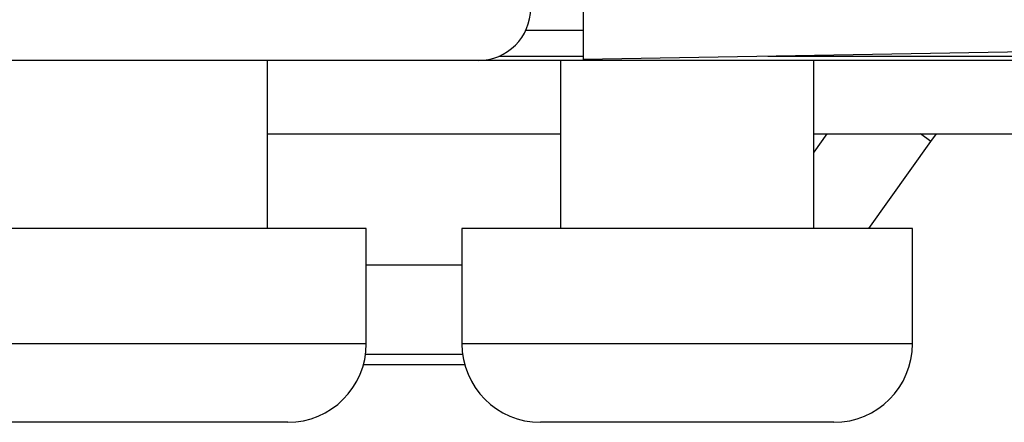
# Model space of a CAD drawing. Header units: millimetres. Extents: x 82 to 1002, y -172 to 1064.
# Tile 3 of 159: x 380.6 to 390, y 278.33 to 282.17. Entities that reach past the tile are written whole.
import ezdxf

# ---------------------------------------------------------------- set-up
doc = ezdxf.new("R2010")
doc.units = ezdxf.units.MM

msp = doc.modelspace()

# ---------------------------------------------------------------- linework, layer by layer
at = {"color": 7, "linetype": 'Continuous', "lineweight": 25}
for p, q in [((385.9756, 606.7696), (385.9756, 281.787)), ((404.9756, 282.1187), (385.9756, 281.787)), ((384.9756, 281.7783), (341.6459, 281.7783)), ((382.9645, 280.1754), (382.9645, 281.7783)), ((393.9756, 281.7783), (384.9756, 281.7783)), ((385.9756, 281.8178), (385.1704, 281.8178)), ((385.7611, 281.7783), (385.7611, 280.1754)), ((395.8372, 281.8178), (387.7398, 281.8178)), ((388.1767, 280.1754), (388.1767, 281.7783)), ((382.9645, 281.0783), (385.7611, 281.0783)), ((388.1767, 281.0783), (391.0256, 281.0783)), ((388.3017, 281.0783), (388.1767, 280.9033)), ((389.2948, 281.0063), (389.3493, 281.0783)), ((388.7014, 280.1754), (389.2948, 281.0063)), ((383.9067, 280.1754), (379.6067, 280.1754)), ((383.9067, 279.0783), (383.9067, 280.1754)), ((384.8189, 280.1754), (384.8189, 279.0783)), ((389.1189, 280.1754), (384.8189, 280.1754)), ((389.1189, 279.0783), (389.1189, 280.1754)), ((384.8189, 279.8283), (383.9067, 279.8283)), ((383.9, 278.9783), (384.8256, 278.9783)), ((383.8795, 278.8783), (384.846, 278.8783)), ((381.0362, 278.3283), (380.3567, 278.3283)), ((383.1567, 278.3283), (381.0362, 278.3283)), ((386.2484, 278.3283), (385.5689, 278.3283)), ((388.3689, 278.3283), (386.2484, 278.3283))]:
    msp.add_line(p, q, dxfattribs=at)
at = {"color": 8, "linetype": 'Continuous', "lineweight": 25}
for p, q in [((385.4292, 282.068), (385.9756, 282.068)), ((389.2948, 281.0063), (389.194, 281.0783)), ((379.6067, 279.0783), (380.6503, 279.0783)), ((380.6503, 279.0783), (383.9067, 279.0783)), ((384.8189, 279.0783), (385.8625, 279.0783)), ((385.8625, 279.0783), (389.1189, 279.0783))]:
    msp.add_line(p, q, dxfattribs=at)
at = {"color": 7, "linetype": 'Continuous', "lineweight": 25}
for centre, radius, start, end in [((384.9756, 282.2783), 0.5, 270, 0), ((383.1567, 279.0783), 0.75, 270, 0), ((385.5689, 279.0783), 0.75, 180, 270), ((388.3689, 279.0783), 0.75, 270, 0)]:
    msp.add_arc(centre, radius, start, end, dxfattribs=at)

doc.saveas('drawing.dxf')
